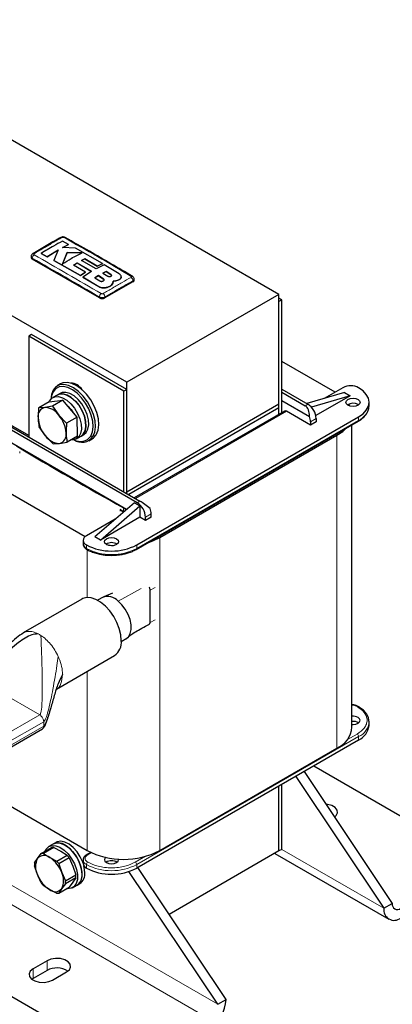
# Model space of a CAD drawing. Header units: millimetres. Extents: x 5 to 418, y 2 to 292.
# Tile 11 of 18: x 253 to 291, y 55 to 154. Entities that reach past the tile are written whole.
import ezdxf

# ---------------------------------------------------------------- set-up
doc = ezdxf.new("R2010")
doc.units = ezdxf.units.MM

msp = doc.modelspace()

# ---------------------------------------------------------------- linework, layer by layer
at = {"color": 7, "linetype": 'Continuous', "lineweight": 25}
for p, q in [((279.3761, 126.3722), (231.2928, 154.1301)), ((263.9895, 117.4897), (215.9062, 145.2475)), ((258.0973, 131.4169), (257.4752, 131.7538)), ((257.4941, 131.0973), (258.0973, 131.4169)), ((258.0973, 131.4104), (257.4941, 131.0908)), ((258.0973, 131.4169), (258.0973, 131.4104)), ((255.3219, 130.5119), (255.9436, 130.1766)), ((255.3219, 130.5119), (255.3219, 130.5053)), ((255.9436, 130.17), (255.3219, 130.5053)), ((255.9436, 130.1766), (257.069, 130.8599)), ((257.069, 130.8534), (255.9436, 130.17)), ((257.069, 130.8599), (256.6283, 129.8028)), ((258.8052, 131.0292), (257.4941, 131.0973)), ((257.9746, 130.6005), (257.4971, 129.4487)), ((257.4971, 129.4421), (257.9746, 130.594)), ((259.4799, 130.5851), (257.9746, 130.6005)), ((257.9746, 130.6005), (257.9746, 130.594)), ((257.9746, 130.594), (259.4799, 130.5785)), ((261.5198, 129.4801), (258.8052, 131.0292)), ((254.3122, 130.1965), (254.3122, 130.095)), ((261.2176, 126.013), (254.4294, 129.9317)), ((255.9436, 130.1766), (255.9436, 130.17)), ((256.6283, 129.8028), (259.3156, 128.2718)), ((256.6283, 129.8028), (256.6283, 129.7962)), ((259.3156, 128.2652), (256.6283, 129.7962)), ((258.6086, 129.3233), (258.9693, 129.5485)), ((258.9693, 129.5419), (258.6086, 129.3168)), ((258.9693, 129.5485), (260.4339, 128.6883)), ((258.9693, 129.5485), (258.9693, 129.5419)), ((260.4339, 128.6817), (258.9693, 129.5419)), ((259.4143, 129.8036), (259.7405, 129.9743)), ((259.7405, 129.9677), (259.4143, 129.7971)), ((260.8793, 128.9434), (259.4143, 129.8036)), ((259.7405, 129.9743), (261.0089, 129.2339)), ((259.7405, 129.9743), (259.7405, 129.9677)), ((261.0089, 129.2274), (259.7405, 129.9677)), ((261.7164, 129.3637), (260.8793, 128.9434)), ((261.0089, 129.2339), (261.5198, 129.4801)), ((261.5198, 129.4735), (261.0089, 129.2274)), ((261.5198, 129.4801), (261.5198, 129.4735)), ((263.2126, 128.4615), (261.7164, 129.3637)), ((259.8259, 128.6134), (258.6086, 129.3233)), ((259.3156, 128.2718), (259.8259, 128.6134)), ((259.8259, 128.6069), (259.3156, 128.2652)), ((260.4339, 128.6883), (259.563, 128.1252)), ((259.8259, 128.6134), (259.8259, 128.6069)), ((261.0089, 129.2339), (261.0089, 129.2274)), ((261.8912, 128.6924), (261.5756, 128.5228)), ((261.5756, 128.5163), (261.8912, 128.6858)), ((261.5756, 128.5228), (262.0681, 128.2136)), ((262.3837, 128.3859), (261.8912, 128.6924)), ((261.8912, 128.6924), (261.8912, 128.6858)), ((261.8912, 128.6858), (262.3837, 128.3793)), ((259.3156, 128.2718), (259.3156, 128.2652)), ((259.563, 128.1252), (261.1688, 127.1535)), ((259.563, 128.1252), (259.563, 128.1186)), ((261.1688, 127.1469), (259.563, 128.1186)), ((261.1237, 128.2637), (260.7631, 128.043)), ((260.7631, 128.0365), (261.1237, 128.2572)), ((260.7631, 128.043), (261.2555, 127.7361)), ((261.6162, 127.9541), (261.1237, 128.2637)), ((261.1237, 128.2637), (261.1237, 128.2572)), ((261.1237, 128.2572), (261.6162, 127.9476)), ((264.6117, 127.6458), (261.7833, 126.013)), ((262.5845, 127.5022), (262.6228, 127.7209)), ((262.6139, 127.6636), (262.5845, 127.4957)), ((262.5845, 127.5022), (262.5845, 127.4957)), ((262.6267, 127.6628), (262.6267, 127.6693)), ((263.2126, 127.8595), (263.2126, 127.8529)), ((263.4266, 128.1496), (263.4266, 128.1561)), ((264.7289, 127.8091), (264.7289, 127.9105)), ((261.9093, 127.0599), (261.9093, 127.0534)), ((279.3761, 126.3722), (263.9895, 117.4897)), ((279.3761, 115.2672), (279.3761, 126.3722)), ((279.6589, 125.8169), (279.3761, 125.9802)), ((279.6589, 125.8169), (279.3761, 125.6536)), ((279.3761, 114.2594), (279.3761, 125.6536)), ((279.6589, 114.4227), (279.6589, 125.8169)), ((254.3728, 122.3227), (254.09, 122.1594)), ((254.09, 122.1594), (254.09, 111.969)), ((263.7066, 116.6078), (254.09, 122.1594)), ((263.9895, 116.7711), (254.3728, 122.3227)), ((285.047, 116.4835), (279.6589, 119.594)), ((254.09, 112.0996), (244.7561, 117.4879)), ((263.9895, 106.3847), (263.9895, 117.4897)), ((257.2984, 117.321), (256.959, 117.1251)), ((263.9895, 116.7711), (263.7066, 116.6078)), ((263.7066, 106.4175), (263.7066, 116.6078)), ((263.9895, 106.2542), (263.9895, 116.7711)), ((279.6589, 116.8022), (282.2894, 115.2837)), ((279.6589, 116.4756), (282.0065, 115.1204)), ((286.0088, 116.4509), (282.1945, 115.3384)), ((285.8391, 116.9407), (283.9508, 115.8507)), ((286.0088, 116.4509), (286.5744, 116.1243)), ((256.1354, 115.5129), (255.0836, 114.9057)), ((256.1354, 115.5129), (257.5294, 115.6903)), ((257.5294, 115.6903), (256.4776, 115.0831)), ((256.963, 116.2037), (256.5104, 115.9424)), ((257.2458, 116.367), (256.963, 116.2037)), ((258.963, 113.9596), (257.5294, 115.6903)), ((279.6589, 115.6591), (282.4585, 114.0429)), ((286.5744, 116.1243), (282.652, 114.9803)), ((286.5744, 116.1243), (283.1014, 114.1194)), ((288.4774, 115.1119), (288.4774, 115.4712)), ((255.701, 114.9484), (255.0836, 114.9057)), ((256.4776, 115.0831), (255.701, 114.9484)), ((256.4776, 115.0831), (257.1148, 114.1718)), ((279.3761, 115.2672), (263.9895, 106.3847)), ((279.3761, 114.9079), (264.1876, 106.1398)), ((279.9398, 114.5848), (264.7493, 105.8155)), ((279.3761, 114.9079), (279.3761, 115.2672)), ((279.3761, 114.2594), (279.3761, 114.9079)), ((282.5722, 113.1608), (280.1398, 114.565)), ((286.5453, 115.0966), (286.4373, 115.2862)), ((287.3664, 115.2425), (287.4172, 115.2099)), ((257.1148, 114.1718), (257.9112, 113.3525)), ((258.963, 113.9596), (257.9112, 113.3525)), ((259.0025, 112.0516), (258.963, 113.9596)), ((264.9521, 100.6026), (287.3815, 113.5508)), ((264.9935, 101.0534), (287.423, 114.0017)), ((282.5722, 113.4874), (282.5722, 113.1608)), ((283.1379, 113.4873), (282.5722, 113.1608)), ((283.1379, 113.814), (283.1379, 113.4873)), ((265.036, 105.3235), (251.4595, 113.161)), ((251.7424, 113.3243), (265.3188, 105.4868)), ((255.7603, 112.0864), (255.1232, 112.9977)), ((286.754, 82.6382), (286.754, 113.1886)), ((263.9594, 104.6385), (251.7424, 111.6912)), ((256.5567, 111.2671), (255.7603, 112.0864)), ((257.1741, 111.3098), (257.9508, 111.4445)), ((259.0025, 112.0516), (257.9508, 111.4445)), ((258.9102, 111.7854), (259.3628, 112.0466)), ((259.3628, 112.0466), (259.6456, 112.2099)), ((260.1587, 111.5824), (260.4982, 111.7783)), ((267.327, 101.7963), (285.2309, 112.132)), ((256.5567, 111.2671), (257.1741, 111.3098)), ((248.518, 108.4092), (259.7973, 101.8978)), ((263.9895, 106.2542), (263.9895, 106.3847)), ((264.7531, 105.3234), (260.7509, 101.8699)), ((261.3166, 101.5433), (265.3188, 104.9969)), ((264.7531, 105.3234), (265.3188, 104.9969)), ((265.3188, 104.9969), (265.3188, 103.8537)), ((262.8089, 103.6457), (259.9024, 101.9678)), ((265.3188, 103.8537), (261.3166, 101.5433)), ((265.8845, 103.5272), (265.3188, 103.8537)), ((265.8845, 103.5272), (265.8845, 103.8538)), ((266.4502, 103.8537), (265.8845, 103.5272)), ((266.4502, 103.8537), (266.4502, 104.1803)), ((259.5743, 101.5106), (259.5743, 101.1514)), ((261.3166, 101.5433), (260.7509, 101.8699)), ((264.9521, 100.6026), (264.9497, 100.6013)), ((259.4546, 95.5886), (253.5105, 92.1572)), ((261.5918, 95.7832), (261.0371, 95.463)), ((262.5406, 96.1853), (261.6668, 95.8132)), ((266.3512, 93.2267), (266.3512, 96.4963)), ((266.2476, 93.0324), (266.2949, 93.0572)), ((263.4369, 91.306), (263.9916, 91.6262)), ((256.8775, 86.4801), (262.7543, 89.8727)), ((288.4774, 82.8096), (288.4774, 83.1689)), ((251.2202, 80.0259), (255.4734, 82.4812)), ((287.423, 81.34), (264.9935, 68.3918)), ((267.327, 70.1798), (285.2309, 80.5156)), ((282.8815, 78.7183), (299.7408, 68.9857)), ((281.0614, 77.6676), (289.9827, 64.3323)), ((281.91, 78.1574), (290.8312, 64.8222)), ((248.518, 76.7927), (259.9731, 70.1798)), ((279.3761, 70.1288), (279.3761, 76.6947)), ((279.6589, 70.2921), (279.6589, 76.858)), ((285.015, 73.5575), (284.9621, 73.5952)), ((256.567, 70.8367), (256.1145, 70.5754)), ((256.8499, 71), (256.567, 70.8367)), ((254.9647, 69.3765), (255.3456, 69.8679)), ((255.3456, 69.8679), (256.3905, 70.4711)), ((256.6191, 70.4883), (255.5742, 69.8851)), ((255.5742, 69.8851), (256.1959, 69.4694)), ((256.6191, 70.4883), (257.3272, 70.1225)), ((256.9039, 69.1036), (257.9488, 69.7068)), ((257.3272, 70.1225), (257.9488, 69.7068)), ((260.3415, 69.9866), (259.9438, 69.757)), ((279.3761, 70.1288), (268.2778, 63.722)), ((278.9558, 69.8862), (290.4799, 63.2335)), ((279.6589, 70.2921), (279.3761, 70.1288)), ((264.2723, 48.5102), (229.0062, 68.8689)), ((254.6703, 68.935), (254.9647, 69.3765)), ((256.1959, 69.4694), (256.9039, 69.1036)), ((258.1751, 69.4222), (257.1302, 68.8189)), ((257.1302, 68.8189), (257.4141, 67.9367)), ((258.1751, 69.4222), (258.5455, 68.5899)), ((259.5743, 69.2083), (259.5743, 68.849)), ((254.9519, 67.7509), (254.6679, 68.6331)), ((255.3223, 66.9186), (254.9519, 67.7509)), ((257.4141, 67.9367), (257.7845, 67.1045)), ((257.7845, 67.1045), (258.8294, 67.7077)), ((258.5455, 68.5899), (258.8294, 67.7077)), ((273.1818, 54.6334), (264.2074, 68.0482)), ((274.0304, 55.1233), (265.1091, 68.4585)), ((257.7822, 66.8026), (257.4013, 66.3112)), ((258.827, 67.4058), (257.7822, 66.8026)), ((258.5326, 66.9643), (258.1517, 66.4729)), ((258.5143, 66.4184), (258.9668, 66.6797)), ((258.827, 67.4058), (258.5326, 66.9643)), ((258.9668, 66.6797), (259.2497, 66.8429)), ((256.1701, 66.2182), (255.5485, 66.634)), ((256.8782, 65.8524), (256.1701, 66.2182)), ((257.1068, 65.8696), (258.1517, 66.4729)), ((257.4013, 66.3112), (257.1068, 65.8696)), ((289.9827, 64.3323), (290.8312, 64.8222)), ((255.9284, 59.0419), (254.5142, 58.2255)), ((255.9284, 58.062), (254.5142, 57.2456)), ((256.4941, 57.0825), (257.9083, 57.8989)), ((254.5142, 57.2456), (254.3907, 57.164)), ((273.1818, 54.6334), (274.0304, 55.1233))]:
    msp.add_line(p, q, dxfattribs=at)
at = {"color": 7, "linetype": 'Continuous', "lineweight": 18}
for p, q in [((254.4294, 129.9317), (254.4294, 130.0336)), ((262.3837, 128.3859), (262.3837, 128.3793)), ((261.6162, 127.9541), (261.6162, 127.9476)), ((264.6117, 127.6458), (264.6117, 127.7477)), ((261.1688, 127.1535), (261.1688, 127.1469)), ((261.2176, 126.013), (261.2176, 126.1149)), ((261.7833, 126.013), (261.7833, 126.1148)), ((256.5336, 116.5264), (256.5461, 116.7095)), ((280.1398, 114.565), (264.8665, 105.7479)), ((282.2894, 115.2837), (282.0065, 115.1204)), ((287.423, 113.6424), (264.9935, 100.6942)), ((283.1379, 113.814), (282.5722, 113.4874)), ((287.423, 114.0017), (287.423, 113.6424)), ((260.3579, 112.0505), (260.5717, 111.998)), ((260.9111, 112.194), (260.5717, 111.998)), ((285.2309, 112.132), (285.2309, 80.5156)), ((253.1633, 110.5022), (253.1633, 110.3389)), ((265.036, 105.3235), (265.3188, 105.4868)), ((263.3159, 104.6413), (263.3159, 104.478)), ((263.6654, 104.4473), (263.6654, 104.8066)), ((263.7082, 104.4217), (263.6654, 104.4473)), ((266.4502, 104.1803), (265.8845, 103.8538)), ((267.327, 101.7963), (267.327, 70.1798)), ((259.9024, 101.0534), (259.9024, 100.6942)), ((259.9731, 100.5936), (259.9731, 95.7405)), ((264.9935, 100.6942), (264.9935, 101.0534)), ((265.442, 96.6488), (263.1021, 95.3873)), ((266.3512, 96.4963), (266.8435, 96.7546)), ((266.3512, 93.2267), (266.8435, 93.4851)), ((257.0526, 89.7958), (257.1302, 89.6197)), ((259.9731, 88.2671), (259.9731, 70.1798)), ((255.193, 83.8805), (249.1968, 87.3421)), ((255.193, 83.8805), (250.6718, 81.2704)), ((251.4643, 80.8135), (255.589, 83.1946)), ((255.589, 82.7374), (251.4643, 80.3562)), ((255.589, 83.1946), (255.5665, 83.3598)), ((255.589, 82.7374), (255.589, 83.1946)), ((264.9935, 68.7511), (287.423, 81.6993)), ((287.2816, 81.9443), (286.2497, 81.3486)), ((287.423, 81.6993), (287.423, 81.34)), ((273.1818, 54.6334), (236.5786, 75.764)), ((272.3333, 53.1637), (235.6188, 74.3586)), ((260.0438, 69.7471), (260.4062, 69.9563)), ((279.6589, 70.2921), (289.9827, 64.3323)), ((259.9024, 68.3918), (259.9024, 68.7511)), ((265.884, 69.5917), (264.8521, 68.996)), ((264.9935, 68.3918), (264.9935, 68.7511)), ((255.9284, 59.0419), (255.9284, 58.062)), ((254.5142, 58.2255), (254.5142, 57.2456))]:
    msp.add_line(p, q, dxfattribs=at)
at = {"color": 7, "linetype": 'Continuous', "lineweight": 25, "flags": 128}
for points in [[(260.9111, 112.194), (261.0906, 112.6375), (261.1603, 113.1768), (261.1165, 113.785), (260.9615, 114.4316), (260.703, 115.084), (260.354, 115.7097), (259.932, 116.2772), (259.4582, 116.7581), (258.9563, 117.1282), (258.4516, 117.3691), (257.9692, 117.4685), (257.5333, 117.4216), (257.2984, 117.321)], [(256.5461, 116.7095), (256.3665, 116.266), (256.298, 115.7658)], [(256.5336, 116.5264), (256.363, 116.1051), (256.3074, 115.7764)], [(260.3579, 112.0505), (260.5285, 112.4718), (260.5946, 112.9842), (260.553, 113.562), (260.4058, 114.1762), (260.1602, 114.7961), (259.8287, 115.3905), (259.4278, 115.9296), (258.9777, 116.3864), (258.5009, 116.7381), (258.0213, 116.9669), (257.5631, 117.0614), (257.149, 117.0168), (256.8001, 116.8354), (256.5336, 116.5264)], [(260.5717, 111.998), (260.7512, 112.4415), (260.8209, 112.9809), (260.7771, 113.5891), (260.6221, 114.2356), (260.3636, 114.8881), (260.0146, 115.5138), (259.5926, 116.0813), (259.1188, 116.5622), (258.6169, 116.9323), (258.1121, 117.1731), (257.6297, 117.2726), (257.1939, 117.2257), (256.8266, 117.0348), (256.5461, 116.7095)], [(259.6456, 112.2099), (259.8786, 112.4112), (260.0597, 112.7511), (260.1394, 113.1876), (260.1127, 113.6933), (259.9813, 114.2364), (259.7533, 114.7827), (259.4432, 115.298), (259.0705, 115.7499), (258.6584, 116.1099), (258.233, 116.3555), (257.821, 116.4712), (257.4482, 116.4497), (257.2458, 116.367)], [(287.423, 114.0017), (287.8707, 114.3166), (288.2034, 114.6759), (288.4082, 115.0658), (288.4774, 115.4712), (288.4082, 115.8767), (288.2034, 116.2665), (287.8707, 116.6258), (287.423, 116.9407)], [(256.14, 115.5135), (256.1771, 115.5891), (256.4062, 115.8707), (256.7172, 116.0263), (257.0907, 116.046), (257.503, 115.9286), (257.9284, 115.6815), (258.3401, 115.3201), (258.7122, 114.8673), (259.0214, 114.3514), (259.2482, 113.8049), (259.3784, 113.262), (259.4037, 112.757), (259.3227, 112.3216), (259.1403, 111.9831), (258.8681, 111.7627), (258.5232, 111.6744), (258.3566, 111.6788)], [(259.3628, 112.0466), (259.5958, 112.2479), (259.7769, 112.5878), (259.8566, 113.0243), (259.8299, 113.53), (259.6984, 114.0731), (259.4705, 114.6194), (259.1604, 115.1347), (258.7876, 115.5866), (258.3756, 115.9466), (257.9502, 116.1922), (257.5382, 116.3079), (257.1654, 116.2864), (256.963, 116.2037)], [(256.963, 116.2037), (257.1698, 116.2876), (257.5432, 116.3073), (257.9556, 116.1899), (258.381, 115.9427), (258.7927, 115.5814), (259.1648, 115.1285), (259.4739, 114.6126), (259.7007, 114.0661), (259.8309, 113.5233), (259.8563, 113.0183), (259.7752, 112.5829), (259.5929, 112.2443), (259.3628, 112.0466)], [(287.3664, 115.7651), (287.5225, 115.6303), (287.5773, 115.4712), (287.5225, 115.3122), (287.3664, 115.1773), (287.1328, 115.0872), (286.8573, 115.0556), (286.5818, 115.0872), (286.3482, 115.1773), (286.1921, 115.3122), (286.1373, 115.4712), (286.1921, 115.6303), (286.3482, 115.7651), (286.5818, 115.8552), (286.8573, 115.8869), (287.1328, 115.8552), (287.3664, 115.7651)], [(258.0498, 115.0642), (258.3635, 114.7254), (258.5485, 114.4599)], [(285.2309, 112.132), (285.8136, 112.5329), (286.1289, 112.8277)], [(260.4982, 111.7783), (260.6306, 111.8686), (260.9111, 112.194)], [(261.9388, 101.0861), (261.7828, 101.2209), (261.728, 101.38), (261.7828, 101.5391), (261.9388, 101.6739), (262.1724, 101.764), (262.448, 101.7957), (262.7235, 101.764), (262.9571, 101.6739), (263.1132, 101.5391), (263.168, 101.38), (263.1132, 101.2209), (262.9571, 101.0861), (262.7235, 100.996), (262.448, 100.9644), (262.1724, 100.996), (261.9388, 101.0861)], [(266.1219, 101.2779), (266.6326, 101.4599), (267.327, 101.7963)], [(261.9438, 101.0833), (262.3042, 101.0193), (262.6205, 100.9765)], [(263.4379, 91.3836), (263.3869, 91.9733), (263.2362, 92.596), (262.9923, 93.2247), (262.6658, 93.8318), (262.2712, 94.3907), (261.8255, 94.8771), (261.3484, 95.2697), (260.8605, 95.5513), (260.3834, 95.7096), (259.9377, 95.7378), (259.5431, 95.6345), (259.4546, 95.5886)], [(263.9441, 91.5987), (264.1594, 91.7783), (264.3435, 92.0968), (264.4336, 92.5083), (264.4245, 92.9886), (264.3167, 93.5093), (264.1165, 94.0399), (263.8358, 94.5493), (263.4908, 95.0074), (263.1021, 95.3873)], [(286.754, 82.9208), (286.8573, 82.9165), (287.1328, 82.9482), (287.3664, 83.0383), (287.5225, 83.1731), (287.5773, 83.3322), (287.5225, 83.4912), (287.3664, 83.6261)], [(284.9965, 73.5438), (285.1704, 73.7059), (285.2963, 73.977), (285.2539, 74.2566), (285.0484, 74.511), (284.7046, 74.7095), (284.2639, 74.8281), (284.1258, 74.8452)], [(255.7177, 70.0827), (255.841, 70.32), (256.0968, 70.5649), (256.429, 70.6799), (256.8169, 70.6577), (257.236, 70.4998), (257.66, 70.216), (258.0624, 69.8242), (258.4177, 69.349), (258.7037, 68.8202), (258.9024, 68.2712), (259.0013, 67.7363), (258.9943, 67.2492), (258.8816, 66.8405), (258.6705, 66.5359), (258.3742, 66.3546), (258.0113, 66.3078), (257.8891, 66.3212)], [(259.464, 67.7785), (259.4107, 68.2966), (259.2541, 68.8438), (259.004, 69.3855), (258.6762, 69.8879), (258.2913, 70.3192), (257.8735, 70.6525), (257.4489, 70.8667), (257.0443, 70.9485), (256.6852, 70.8926), (256.567, 70.8367)], [(256.567, 70.8367), (256.8815, 70.9412), (257.2694, 70.919), (257.6885, 70.761), (258.1126, 70.4772), (258.5149, 70.0854), (258.8703, 69.6102), (259.1563, 69.0815), (259.355, 68.5324), (259.4539, 67.9975), (259.4468, 67.5105), (259.3342, 67.1018), (259.1231, 66.7972), (258.9668, 66.6797)], [(259.5743, 68.9021), (259.5369, 69.007), (259.2869, 69.5488), (258.9591, 70.0511), (258.5742, 70.4825), (258.1563, 70.8158), (257.7318, 71.03), (257.3272, 71.1118), (256.968, 71.0559), (256.8499, 71)], [(261.8631, 69.4834), (261.7828, 69.4), (261.728, 69.241), (261.7828, 69.0819), (261.9388, 68.9471)], [(261.9388, 68.9471), (262.1724, 68.857), (262.448, 68.8253), (262.7235, 68.857), (262.9571, 68.9471), (263.1132, 69.0819), (263.168, 69.241), (263.1567, 69.3141)], [(259.7468, 67.9418), (259.6935, 68.4599), (259.6636, 68.5961)], [(257.9083, 57.8989), (258.1872, 58.1288), (258.3131, 58.3999), (258.2707, 58.6796), (258.0652, 58.9339), (257.7214, 59.1324), (257.2807, 59.251), (256.7964, 59.2755), (256.3267, 59.2029), (255.9284, 59.0419)], [(254.5142, 58.2255), (254.2353, 57.9955), (254.1095, 57.7244), (254.1519, 57.4448), (254.3574, 57.1904), (254.7012, 56.9919), (255.1418, 56.8733), (255.6262, 56.8488), (256.0958, 56.9215), (256.4941, 57.0825)]]:
    msp.add_lwpolyline(points, dxfattribs=at)
at = {"color": 7, "linetype": 'Continuous', "lineweight": 25}
for centre, radius, start, end in [((257.3759, 131.9956), 0.1394, 55.563125, 114.467134), ((254.5429, 130.3617), 0.138, 55.218177, 114.71128), ((254.5124, 130.115), 0.2012, 185.694799, 245.625342), ((264.4976, 128.0803), 0.1339, 62.678815, 125.641213), ((264.5287, 127.829), 0.2012, 294.374658, 354.305201), ((261.5004, 126.5588), 0.6148, 242.609672, 297.390328), ((258.2514, 115.9543), 1.4577, 32.579607, 87.425769), ((286.631, 115.4123), 1.7215, 62.609672, 117.390328), ((255.9105, 114.0711), 0.902, 103.429082, 190.562285), ((255.6526, 113.1851), 1.764, 34.011435, 88.427247), ((280.0226, 114.4014), 0.2012, 54.382423, 114.307119), ((281.2956, 113.7301), 1.8442, 2.605478, 57.394522), ((286.8598, 114.3097), 1.0615, 61.49665, 121.998124), ((258.1241, 114.1022), 3.1065, 183.625269, 220.456494), ((254.751, 112.1561), 3.1065, 3.625269, 40.456494), ((281.0103, 113.4572), 1.5623, 1.108153, 22.021162), ((287.3278, 113.6303), 0.0959, 304.056351, 7.25583), ((257.2225, 113.0731), 1.764, 214.011435, 268.427247), ((256.9646, 112.1872), 0.902, 283.429082, 10.562285), ((259.4606, 112.7833), 1.3606, 233.488664, 324.74809), ((259.3225, 112.7648), 1.2578, 238.479124, 325.398524), ((435.6366, 415.2172), 354.8645, 238.992356, 241.013021), ((263.4531, 104.3722), 0.4835, 25.304749, 63.958402), ((264.0422, 103.7699), 1.8442, 2.605478, 57.394522), ((264.8882, 104.1501), 1.5623, 1.108153, 22.021162), ((260.0759, 101.5106), 0.489, 110.783421, 249.216579), ((260.1348, 101.2073), 0.5633, 185.694799, 245.625342), ((259.9959, 100.6817), 0.0944, 172.40074, 239.472525), ((262.448, 105.9664), 5.5333, 242.609672, 297.390328), ((262.448, 100.2614), 1.0239, 56.848655, 123.151345), ((262.0546, 94.4368), 1.4145, 42.220675, 111.090131), ((261.8049, 91.2124), 1.642, 305.325858, 5.986322), ((287.3405, 84.6374), 0.1015, 67.363601, 125.47047), ((286.8604, 82.643), 1.1056, 62.764885, 95.524086), ((284.2175, 82.8504), 2.5453, 293.462125, 355.217734), ((286.8735, 82.2084), 1.0196, 57.772217, 96.731453), ((286.6757, 82.9892), 1.8106, 294.374658, 354.305201), ((255.6283, 68.787), 0.8876, 50.249565, 138.384513), ((255.5273, 68.9838), 0.9026, 87.019887, 101.614191), ((256.5722, 69.587), 0.9026, 87.019887, 101.614191), ((255.2585, 67.3361), 3.5859, 35.574251, 41.386209), ((263.65, 77.2373), 7.9579, 242.480539, 297.519461), ((256.7172, 68.7678), 2.0537, 175.331864, 183.761807), ((256.5673, 68.5509), 1.8027, 152.746249, 206.347422), ((254.5159, 66.8835), 3.0837, 19.971265, 56.989196), ((254.2136, 66.7329), 3.5859, 35.574251, 41.386209), ((260.1348, 68.9049), 0.5633, 185.694799, 245.625342), ((262.448, 68.1224), 1.0239, 56.848655, 123.151345), ((257.8501, 68.8041), 3.0837, 199.971265, 236.989196), ((255.7987, 67.1367), 1.8027, 332.746249, 26.347422), ((256.7801, 67.5729), 2.0537, 355.331864, 3.761807), ((258.3172, 67.6355), 1.1557, 304.203431, 7.108749), ((258.6, 67.7988), 1.1557, 304.203431, 7.108749), ((262.448, 73.3048), 5.5333, 242.609672, 297.390328), ((258.2389, 69.0047), 3.5859, 215.574251, 221.386209), ((255.7352, 66.9697), 2.0537, 355.331864, 3.761807), ((256.7377, 66.9006), 0.8876, 230.249565, 318.384513), ((256.9251, 66.7537), 0.9026, 267.019887, 281.614191), ((291.3485, 64.7383), 0.5241, 170.785963, 309.203285), ((291.0173, 64.1645), 1.0481, 170.785963, 309.203285), ((256.9107, 56.2306), 2.0782, 57.351721, 118.20711), ((270.3459, 55.2909), 3.6883, 302.605478, 357.394522)]:
    msp.add_arc(centre, radius, start, end, dxfattribs=at)
at = {"color": 7, "linetype": 'Continuous', "lineweight": 18}
for centre, radius, start, end in [((257.7051, 131.9964), 0.1386, 64.387018, 124.525005), ((254.8561, 130.0191), 0.4269, 123.322537, 178.0586), ((264.1849, 127.733), 0.4271, 1.96118, 56.680229), ((261.6528, 126.0892), 0.436, 123.127799, 176.632329), ((261.3482, 126.0894), 0.4359, 3.347515, 56.869326), ((286.6757, 115.2916), 1.8106, 294.374658, 354.305201), ((440.8134, 424.0682), 365.4298, 240.940166, 241.002847), ((263.8039, 104.4441), 0.1385, 178.680197, 201.57935), ((262.448, 105.6071), 5.5333, 242.609672, 297.390328), ((264.8984, 100.6821), 0.0959, 304.056351, 7.25583), ((253.6125, 89.3022), 3.1093, 56.883634, 63.121743), ((286.7572, 83.2896), 1.724, 292.716637, 356.167062), ((287.1159, 81.6854), 0.3074, 2.605478, 57.394522), ((259.9851, 69.6651), 0.1009, 54.424088, 113.830278), ((260.1213, 69.2532), 0.5478, 183.476207, 246.44268), ((260.2094, 68.7371), 0.3074, 122.605478, 177.394522), ((262.448, 73.6641), 5.5333, 242.609672, 297.390328), ((264.6865, 68.7371), 0.3074, 2.605478, 57.394522)]:
    msp.add_arc(centre, radius, start, end, dxfattribs=at)
at = {"color": 7, "linetype": 'Continuous', "lineweight": 25}
for centre, major_axis, ratio, start_param, end_param in [((281.4408, 113.814), (0.4365, 1.3637), 0.6758568, 5.0903242, 6.1375218), ((265.8845, 104.8335), (1.011, -0.7989), 0.1669635, 1.2427733, 2.2899709), ((266.0683, 93.39), (-0.1998, 0.3468), 0.5773808, 3.1337998, 3.9281052)]:
    msp.add_ellipse(centre, major_axis=major_axis, ratio=ratio, start_param=start_param, end_param=end_param, dxfattribs=at)
for points, knots in [([(257.3183, 132.1223), (257.277, 132.0991), (256.333, 131.5688), (255.3883, 131.0134), (254.485, 130.4824)], [0, 0, 0, 0, 0.0437351, 1, 1, 1, 1]), ([(257.4752, 131.7538), (257.1807, 131.5913), (256.463, 131.1953), (255.7451, 130.7654), (255.3219, 130.5119)], [0, 0, 0, 0, 0.410329, 1, 1, 1, 1]), ([(257.7615, 132.1207), (257.7578, 132.1237), (257.7243, 132.1508), (257.6316, 132.1733), (257.4899, 132.1836), (257.3764, 132.1592), (257.3253, 132.125), (257.3193, 132.121)], [0, 0, 0, 0, 0.0314747, 0.2834631, 0.5952216, 0.9527502, 1, 1, 1, 1]), ([(264.5561, 128.1952), (263.1134, 129.0458), (260.849, 130.381), (258.5847, 131.656), (257.7631, 132.1187)], [0, 0, 0, 0, 0.637107, 1, 1, 1, 1]), ([(254.4861, 130.4854), (254.4814, 130.4833), (254.4389, 130.4649), (254.3787, 130.4003), (254.3203, 130.3012), (254.3169, 130.2289), (254.3155, 130.1968)], [0, 0, 0, 0, 0.04285387, 0.39343153, 0.72965395, 1, 1, 1, 1]), ([(257.4971, 129.4487), (257.7915, 129.6431), (258.4524, 130.0795), (259.1134, 130.4047), (259.4799, 130.5851)], [0, 0, 0, 0, 0.445477, 1, 1, 1, 1]), ([(262.0681, 128.2136), (262.0876, 128.2033), (262.1266, 128.1828), (262.2012, 128.168), (262.2772, 128.1675), (262.3478, 128.1822), (262.4045, 128.2102), (262.441, 128.2481), (262.4533, 128.2917), (262.4399, 128.3361), (262.4114, 128.3675), (262.389, 128.3823), (262.3837, 128.3859)], [0, 0, 0, 0, 0.107578, 0.2151551, 0.3227414, 0.4302646, 0.5376805, 0.6449865, 0.7522129, 0.8594106, 0.9666404, 1, 1, 1, 1]), ([(262.3837, 128.3793), (262.3994, 128.3673), (262.4307, 128.3433), (262.4501, 128.3086), (262.447, 128.2893), (262.4463, 128.2846)], [0, 0, 0, 0, 0.4296304, 0.8592752, 1, 1, 1, 1]), ([(263.2126, 127.8595), (263.2649, 127.8955), (263.3696, 127.9675), (263.4354, 128.1084), (263.4213, 128.2528), (263.338, 128.3748), (263.2482, 128.4368), (263.2126, 128.4615)], [0, 0, 0, 0, 0.2145899, 0.4291787, 0.6437974, 0.8584406, 1, 1, 1, 1]), ([(261.2555, 127.7361), (261.2778, 127.7246), (261.3223, 127.7016), (261.4074, 127.6867), (261.4941, 127.6887), (261.5747, 127.7085), (261.6395, 127.7435), (261.6815, 127.7899), (261.6958, 127.8425), (261.6806, 127.8955), (261.648, 127.9326), (261.6223, 127.9499), (261.6162, 127.9541)], [0, 0, 0, 0, 0.1073587, 0.2147209, 0.322003, 0.4292233, 0.5364372, 0.6436972, 0.7510459, 0.8585026, 0.9660513, 1, 1, 1, 1]), ([(261.6162, 127.9476), (261.6341, 127.9335), (261.6699, 127.9055), (261.6921, 127.8644), (261.6885, 127.8412), (261.6877, 127.8355)], [0, 0, 0, 0, 0.4302446, 0.8604885, 1, 1, 1, 1]), ([(261.9093, 127.0599), (262.0173, 127.0892), (262.2333, 127.1479), (262.4722, 127.3076), (262.5479, 127.4388), (262.5845, 127.5022)], [0, 0, 0, 0, 0.3407821, 0.6815687, 1, 1, 1, 1]), ([(262.5845, 127.4957), (262.5446, 127.4279), (262.4648, 127.2923), (262.2196, 127.1363), (262.0104, 127.0804), (261.9093, 127.0534)], [0, 0, 0, 0, 0.3408172, 0.6816417, 1, 1, 1, 1]), ([(262.6228, 127.7209), (262.7099, 127.7227), (262.8843, 127.7263), (263.085, 127.7859), (263.1791, 127.8402), (263.2126, 127.8595)], [0, 0, 0, 0, 0.39196522, 0.78394452, 1, 1, 1, 1]), ([(263.2126, 127.8529), (263.1489, 127.8194), (263.0217, 127.7522), (262.8056, 127.7135), (262.6708, 127.7142), (262.6228, 127.7144)], [0, 0, 0, 0, 0.3915996, 0.783192, 1, 1, 1, 1]), ([(263.4175, 128.1499), (263.4174, 128.1178), (263.4172, 128.0378), (263.3368, 127.9335), (263.2479, 127.8758), (263.2126, 127.8529)], [0, 0, 0, 0, 0.28823975, 0.71724884, 1, 1, 1, 1]), ([(264.7262, 127.9101), (264.7271, 127.9156), (264.7341, 127.9609), (264.7057, 128.0428), (264.6456, 128.1345), (264.5902, 128.1837), (264.5573, 128.2), (264.5559, 128.2007)], [0, 0, 0, 0, 0.04730926, 0.38745744, 0.68811175, 0.98687836, 1, 1, 1, 1]), ([(261.1688, 127.1535), (261.2279, 127.1237), (261.3461, 127.0642), (261.5715, 127.0268), (261.7653, 127.0301), (261.8731, 127.0524), (261.9093, 127.0599)], [0, 0, 0, 0, 0.2851253, 0.5702516, 0.8553553, 1, 1, 1, 1]), ([(261.9093, 127.0534), (261.8362, 127.0405), (261.6899, 127.0148), (261.4586, 127.0343), (261.2824, 127.084), (261.1974, 127.1311), (261.1688, 127.1469)], [0, 0, 0, 0, 0.285052, 0.570102, 0.8551915, 1, 1, 1, 1]), ([(255.0836, 114.9057), (255.0823, 114.8949), (255.04, 114.5524), (255.0318, 114.2239), (255.0238, 113.9058)], [0, 0, 0, 0, 0.0314494, 1, 1, 1, 1]), ([(287.3775, 113.5534), (287.404, 113.5672), (287.5597, 113.6481), (287.798, 113.8296), (288.0821, 114.0983), (288.2972, 114.4037), (288.4461, 114.7404), (288.4659, 114.9789), (288.476, 115.0999)], [0, 0, 0, 0, 0.0376698, 0.2215377, 0.4086083, 0.5995656, 0.7968031, 1, 1, 1, 1]), ([(255.0238, 113.9058), (255.0377, 113.6694), (255.0561, 113.3561), (255.11, 113.0683), (255.1232, 112.9977)], [0, 0, 0, 0, 0.7546146, 1, 1, 1, 1]), ([(257.9112, 113.3525), (257.9099, 113.3417), (257.8676, 112.9991), (257.8594, 112.6707), (257.8514, 112.3525)], [0, 0, 0, 0, 0.0314494, 1, 1, 1, 1]), ([(257.8514, 112.3525), (257.8653, 112.1161), (257.8837, 111.8029), (257.9376, 111.5151), (257.9508, 111.4445)], [0, 0, 0, 0, 0.75461458, 1, 1, 1, 1]), ([(263.633, 104.4077), (263.5917, 104.4278), (263.4701, 104.4867), (263.3772, 104.5798), (263.3159, 104.6413)], [0, 0, 0, 0, 0.3394075, 1, 1, 1, 1]), ([(259.5864, 101.1771), (259.5842, 101.1219), (259.579, 100.9861), (259.6961, 100.7964), (259.8291, 100.6655), (259.9279, 100.6154), (259.9475, 100.6054)], [0, 0, 0, 0, 0.2381011, 0.5855941, 0.9178423, 1, 1, 1, 1]), ([(259.9509, 100.607), (259.9956, 100.5789), (260.1657, 100.4717), (260.5256, 100.3231), (260.9748, 100.1795), (261.4067, 100.0877), (261.8811, 100.0179), (262.2297, 100.0075), (262.448, 100.0009)], [0, 0, 0, 0, 0.0700484, 0.266915, 0.4713922, 0.6223886, 0.7636436, 1, 1, 1, 1]), ([(262.448, 100.0009), (262.677, 100.008), (262.9981, 100.0179), (263.4577, 100.0829), (263.835, 100.1588), (264.2555, 100.2828), (264.6347, 100.4295), (264.8511, 100.5508), (264.9481, 100.6052)], [0, 0, 0, 0, 0.2479271, 0.3476933, 0.5116923, 0.679158, 0.8561276, 1, 1, 1, 1]), ([(266.3512, 96.4963), (266.3483, 96.5349), (266.3426, 96.6121), (266.3007, 96.7175), (266.2651, 96.7752), (266.253, 96.7948)], [0, 0, 0, 0, 0.3974845, 0.7951443, 1, 1, 1, 1]), ([(264.077, 91.6945), (264.1698, 91.7767), (264.3608, 91.9459), (264.8675, 92.2866), (265.5343, 92.6377), (266.0261, 92.9095), (266.2842, 93.0521)], [0, 0, 0, 0, 0.2224394, 0.4581453, 0.7156142, 1, 1, 1, 1]), ([(253.5502, 92.1799), (253.3034, 92.0108), (252.7932, 91.6612), (252.1642, 91.0415), (251.5885, 90.4408), (251.09, 89.883), (250.4624, 89.1558), (249.8662, 88.4356), (249.3412, 87.8072), (249.0952, 87.5308), (248.9909, 87.4276), (248.9445, 87.3879), (248.9267, 87.3763), (248.9182, 87.3707)], [0, 0, 0, 0, 0.1306658, 0.2701445, 0.3940377, 0.5054887, 0.6076462, 0.8288165, 0.9309317, 0.9717855, 0.9873314, 0.9939063, 1, 1, 1, 1]), ([(255.0182, 92.0756), (254.803, 92.0448), (254.3317, 91.9773), (253.6768, 91.6358), (252.962, 91.1568), (252.2192, 90.528), (251.4404, 89.7738), (250.7069, 88.9894), (250.063, 88.2626), (249.6145, 87.7481), (249.3514, 87.4704), (249.2457, 87.3748), (249.2117, 87.3521), (249.1968, 87.3421)], [0, 0, 0, 0, 0.0781273, 0.1710083, 0.278026, 0.4166976, 0.5603945, 0.7170593, 0.8519797, 0.9499554, 0.983819, 0.9928589, 1, 1, 1, 1]), ([(257.4982, 87.9547), (257.3433, 87.649), (256.9955, 86.963), (256.6544, 85.8117), (256.3483, 84.7424), (256.0991, 83.8751), (255.9128, 83.3015), (255.7643, 82.9533), (255.6579, 82.791), (255.6101, 82.7538), (255.589, 82.7374)], [0, 0, 0, 0, 0.1796851, 0.4033099, 0.6348455, 0.7736162, 0.8886123, 0.9623785, 0.9833587, 1, 1, 1, 1]), ([(287.3779, 84.7271), (287.3367, 84.7508), (287.2437, 84.8044), (287.0596, 84.8623), (286.8898, 84.8993), (286.7813, 84.904), (286.754, 84.9052)], [0, 0, 0, 0, 0.2352508, 0.5317427, 0.8819961, 1, 1, 1, 1]), ([(288.4761, 83.1751), (288.4641, 83.3101), (288.4404, 83.5745), (288.2599, 83.947), (287.9943, 84.2781), (287.6962, 84.5404), (287.4647, 84.6735), (287.3744, 84.7255)], [0, 0, 0, 0, 0.2259983, 0.4427267, 0.6568866, 0.86607, 1, 1, 1, 1]), ([(255.4724, 82.4805), (255.4933, 82.4947), (255.5492, 82.5328), (255.6224, 82.6248), (255.7967, 82.9266), (255.9144, 83.2818), (256.0009, 83.5846), (256.018, 83.6442)], [0, 0, 0, 0, 0.0560126, 0.1497541, 0.259719, 0.8541391, 1, 1, 1, 1]), ([(259.9458, 69.7555), (259.8936, 69.723), (259.7783, 69.6511), (259.6535, 69.4997), (259.5749, 69.3466), (259.5842, 69.2501), (259.5868, 69.2228)], [0, 0, 0, 0, 0.2509746, 0.554248, 0.8741164, 1, 1, 1, 1])]:
    msp.add_open_spline(points, degree=3, knots=knots, dxfattribs=at)
at = {"color": 7, "linetype": 'Continuous', "lineweight": 18}
for points, knots in [([(257.4547, 132.1106), (257.1299, 131.9304), (256.4803, 131.5699), (255.5362, 131.0242), (254.9197, 130.6541), (254.6216, 130.4751)], [0, 0, 0, 0, 0.34049894, 0.6810495, 1, 1, 1, 1]), ([(257.6265, 132.1106), (257.6198, 132.1139), (257.6027, 132.1221), (257.5682, 132.1298), (257.5271, 132.1311), (257.4866, 132.125), (257.4653, 132.1154), (257.4547, 132.1106)], [0, 0, 0, 0, 0.140567, 0.3553278, 0.5708439, 0.7860438, 1, 1, 1, 1]), ([(264.4196, 128.1891), (263.2988, 128.861), (261.0574, 130.2046), (258.7701, 131.4753), (257.6265, 132.1106)], [0, 0, 0, 0, 0.5000392, 1, 1, 1, 1]), ([(254.6216, 130.4751), (254.6158, 130.4711), (254.6012, 130.461), (254.5877, 130.441), (254.5854, 130.4172), (254.5959, 130.394), (254.613, 130.3819), (254.6215, 130.3759)], [0, 0, 0, 0, 0.1406569, 0.3555039, 0.5710329, 0.7861716, 1, 1, 1, 1]), ([(254.6215, 130.3759), (255.7423, 129.7272), (257.9837, 128.43), (260.271, 127.1129), (261.4146, 126.4544)], [0, 0, 0, 0, 0.50003915, 1, 1, 1, 1]), ([(254.4294, 130.0336), (254.4013, 130.0536), (254.3451, 130.0937), (254.3103, 130.1537), (254.3159, 130.188), (254.3172, 130.1965)], [0, 0, 0, 0, 0.42902529, 0.85806516, 1, 1, 1, 1]), ([(261.2176, 126.1149), (260.0863, 126.7805), (257.8236, 128.112), (255.5608, 129.393), (254.4294, 130.0336)], [0, 0, 0, 0, 0.499961, 1, 1, 1, 1]), ([(261.5864, 126.4544), (261.9112, 126.6417), (262.5608, 127.0163), (263.5049, 127.5614), (264.1214, 127.9176), (264.4195, 128.0899)], [0, 0, 0, 0, 0.34049894, 0.6810495, 1, 1, 1, 1]), ([(264.6117, 127.7477), (264.311, 127.5775), (263.6892, 127.2258), (262.7464, 126.6819), (262.1043, 126.3038), (261.7833, 126.1148)], [0, 0, 0, 0, 0.3189773, 0.6594761, 1, 1, 1, 1]), ([(264.4195, 128.0899), (264.4253, 128.0937), (264.4399, 128.1034), (264.4534, 128.1231), (264.4557, 128.1468), (264.4451, 128.1703), (264.4281, 128.1829), (264.4196, 128.1891)], [0, 0, 0, 0, 0.1406569, 0.3555039, 0.5710329, 0.7861716, 1, 1, 1, 1]), ([(264.7238, 127.9104), (264.7238, 127.893), (264.7237, 127.8497), (264.6797, 127.7926), (264.631, 127.7604), (264.6117, 127.7477)], [0, 0, 0, 0, 0.2875094, 0.7171754, 1, 1, 1, 1]), ([(261.4146, 126.4544), (261.4213, 126.4509), (261.4384, 126.4423), (261.4728, 126.4344), (261.514, 126.433), (261.5544, 126.4393), (261.5758, 126.4494), (261.5864, 126.4544)], [0, 0, 0, 0, 0.140567, 0.3553278, 0.5708439, 0.7860438, 1, 1, 1, 1]), ([(261.7833, 126.1148), (261.7484, 126.0982), (261.6785, 126.0648), (261.545, 126.0439), (261.4093, 126.0485), (261.2958, 126.075), (261.2398, 126.1035), (261.2176, 126.1149)], [0, 0, 0, 0, 0.21467278, 0.42935247, 0.64402667, 0.85869576, 1, 1, 1, 1]), ([(263.6234, 104.3486), (263.6182, 104.3509), (263.569, 104.3727), (263.4561, 104.4646), (263.3709, 104.572), (263.3159, 104.6413)], [0, 0, 0, 0, 0.0407527, 0.3812552, 1, 1, 1, 1]), ([(253.5562, 92.1685), (253.5776, 92.1843), (253.7121, 92.2828), (254.0361, 92.3271), (254.507, 92.2971), (254.8478, 92.1494), (255.0182, 92.0756)], [0, 0, 0, 0, 0.059534, 0.3730226, 0.6865113, 1, 1, 1, 1]), ([(255.193, 83.8805), (255.2041, 83.8894), (255.2287, 83.909), (255.2571, 83.961), (255.3006, 84.0715), (255.3774, 84.4392), (255.4293, 85.1641), (255.4561, 86.2482), (255.4485, 87.5665), (255.4166, 88.9832), (255.3744, 90.2558), (255.3345, 91.2795), (255.3185, 91.7119), (255.3113, 91.9064)], [0, 0, 0, 0, 0.00597095, 0.01322611, 0.02212762, 0.05013384, 0.14813453, 0.28308929, 0.43979407, 0.62224424, 0.79242386, 0.9065862, 1, 1, 1, 1]), ([(255.589, 83.1946), (255.6053, 83.2072), (255.6418, 83.2352), (255.6899, 83.3063), (255.7718, 83.4562), (255.9235, 83.8542), (256.1107, 84.5353), (256.3211, 85.4579), (256.5341, 86.5283), (256.7376, 87.6774), (256.9185, 88.7972), (257.0112, 89.4875), (257.0526, 89.7958)], [0, 0, 0, 0, 0.01051, 0.0235537, 0.0394777, 0.0884764, 0.211403, 0.3496326, 0.5029917, 0.689295, 0.8612626, 1, 1, 1, 1]), ([(257.4982, 87.9547), (257.4619, 87.6432), (257.3891, 87.0203), (257.0861, 86.5273), (256.8299, 86.4655), (256.8118, 86.4611)], [0, 0, 0, 0, 0.4816217, 0.9632433, 1, 1, 1, 1]), ([(286.754, 84.8684), (286.7752, 84.8674), (286.8589, 84.8636), (287.0509, 84.8257), (287.1909, 84.7616), (287.2816, 84.7201)], [0, 0, 0, 0, 0.1071042, 0.4218497, 1, 1, 1, 1]), ([(287.2816, 84.7201), (287.5519, 84.5269), (287.9677, 84.2298), (288.2276, 83.7336), (288.3025, 83.3322), (288.2276, 82.9307), (287.9677, 82.4345), (287.5519, 82.1374), (287.2816, 81.9443)], [0, 0, 0, 0, 0.2394568, 0.3683607, 0.5, 0.6316393, 0.7605432, 1, 1, 1, 1]), ([(255.473, 82.481), (255.473, 82.481), (255.5159, 82.4893), (255.5687, 82.5735), (255.5823, 82.6828), (255.589, 82.7374)], [0, 0, 0, 0, 0.0001021, 0.5000511, 1, 1, 1, 1]), ([(260.0438, 68.996), (259.9707, 69.0483), (259.8579, 69.129), (259.7873, 69.2633), (259.7679, 69.3715), (259.7873, 69.4799), (259.8579, 69.6141), (259.9707, 69.6949), (260.0438, 69.7471)], [0, 0, 0, 0, 0.2394429, 0.369647, 0.4999999, 0.6302041, 0.7605571, 1, 1, 1, 1]), ([(264.8521, 68.996), (264.5176, 68.84), (264.0029, 68.5999), (263.1434, 68.4499), (262.448, 68.4066), (261.7525, 68.4499), (260.893, 68.5999), (260.3783, 68.84), (260.0438, 68.996)], [0, 0, 0, 0, 0.2394568, 0.3683607, 0.5, 0.6316393, 0.7605432, 1, 1, 1, 1])]:
    msp.add_open_spline(points, degree=3, knots=knots, dxfattribs=at)
for points in [[(255.3113, 91.9064), (255.4814, 91.7833), (255.8216, 91.5371), (256.2968, 91.0261), (256.7245, 90.4428), (256.9432, 90.0114), (257.0526, 89.7958)], [(257.1302, 89.6197), (257.2366, 89.3314), (257.4494, 88.7548), (257.4819, 88.2214), (257.4982, 87.9547)], [(255.5665, 83.3598), (255.5495, 83.4125), (255.5156, 83.5179), (255.425, 83.6679), (255.3151, 83.7975), (255.2337, 83.8528), (255.193, 83.8805)]]:
    msp.add_open_spline(points, degree=3, dxfattribs=at)

doc.saveas('drawing.dxf')
